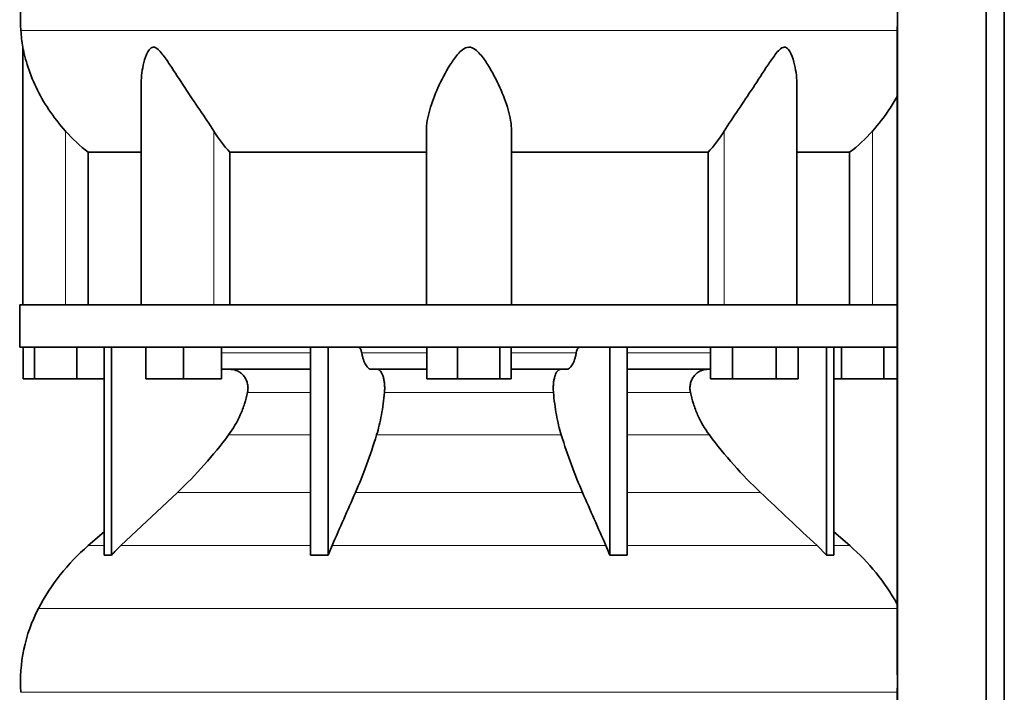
# Model space of a CAD drawing. Header units: millimetres. Extents: x 434 to 1326, y -2761 to 1974.
# Tile 23 of 33: x 950 to 1262, y -235 to -21. Entities that reach past the tile are written whole.
import ezdxf

# ---------------------------------------------------------------- set-up
doc = ezdxf.new("R2010")
doc.units = ezdxf.units.MM
doc.layers.add('MID_344-7', color=7, linetype='Continuous')
doc.layers.add('VSI344_DIFFUSORE', color=7, linetype='Continuous')

# ---------------------------------------------------------------- blocks, each defined once
blk = doc.blocks.new('SE3')
at = {"layer": 'MID_344-7', "color": 7, "linetype": 'Continuous', "lineweight": 35}
for p, q in [((1228.09, 1181.15), (1228.09, -320.85)), ((1256.22, -320.85), (1256.22, 1181.15)), ((1262.02, -320.85), (1262.02, 1181.15)), ((1228.02, -23.53), (1228.02, -111.85)), ((1228.07, -125.35), (1228.07, -111.85)), ((1228.02, -125.35), (1228.02, -229.29)), ((1228.02, -233.53), (1228.02, -320.85))]:
    blk.add_line(p, q, dxfattribs=at)
at = {"layer": 'VSI344_DIFFUSORE', "color": 4, "linetype": 'Continuous', "lineweight": 9}
for p, q in [((1228.02, -24.84), (950.09, -24.84)), ((964.22, -111.85), (964.22, -56.74)), ((1011.26, -111.85), (1011.26, -56.74)), ((1173.18, -111.85), (1173.18, -56.74)), ((1220.22, -111.85), (1220.22, -56.74)), ((1013.71, -127.13), (1042, -127.13)), ((1058.21, -127.13), (1078.84, -127.13)), ((1105.61, -127.13), (1126.23, -127.13)), ((1142.45, -127.13), (1168.87, -127.13)), ((1042, -139.68), (1022, -139.68)), ((1119.01, -139.68), (1065.43, -139.68)), ((1162.44, -139.68), (1142.45, -139.68)), ((1015.98, -153.15), (1042, -153.15)), ((1062.94, -153.15), (1121.5, -153.15)), ((1142.45, -153.15), (1168.46, -153.15)), ((999.73, -171.44), (1042, -171.44)), ((1056.21, -171.44), (1128.24, -171.44)), ((1142.45, -171.44), (1184.71, -171.44)), ((976.51, -188.3), (971.43, -188.3)), ((981.81, -188.3), (1042, -188.3)), ((1048.78, -188.3), (1135.66, -188.3)), ((1142.45, -188.3), (1202.64, -188.3)), ((1207.93, -188.3), (1213.01, -188.3)), ((955.65, -208.29), (1228.02, -208.29)), ((1228.02, -234.84), (950.09, -234.84))]:
    blk.add_line(p, q, dxfattribs=at)
at = {"layer": 'VSI344_DIFFUSORE', "color": 7, "linetype": 'Continuous', "lineweight": 35}
for p, q in [((950.72, -30.13), (950.72, -111.85)), ((988.21, -42.35), (988.21, -111.85)), ((1196.23, -111.85), (1196.23, -42.34)), ((1078.72, -111.85), (1078.72, -56.74)), ((1105.72, -111.85), (1105.72, -56.74)), ((971.47, -63.47), (988.21, -63.47)), ((971.47, -111.85), (971.47, -63.47)), ((1016.39, -63.47), (1078.72, -63.47)), ((1016.39, -111.85), (1016.39, -63.47)), ((1105.72, -63.47), (1168.06, -63.47)), ((1168.06, -63.47), (1168.06, -111.85)), ((1196.23, -63.47), (1212.97, -63.47)), ((1212.97, -63.47), (1212.97, -111.85)), ((949.72, -111.85), (1228.07, -111.85)), ((949.72, -111.85), (949.72, -125.35)), ((949.72, -125.35), (1228.07, -125.35)), ((950.84, -135.35), (950.84, -125.35)), ((954.42, -135.35), (954.42, -125.35)), ((967.81, -135.35), (967.81, -125.35)), ((976.51, -191.31), (976.51, -125.35)), ((978.81, -191.31), (978.81, -125.35)), ((989.71, -135.35), (989.71, -125.35)), ((1001.71, -135.35), (1001.71, -125.35)), ((1013.71, -135.35), (1013.71, -125.35)), ((1042, -191.31), (1042, -125.35)), ((1047.54, -191.31), (1047.54, -125.35)), ((1078.84, -135.35), (1078.84, -125.35)), ((1088.63, -135.35), (1088.63, -125.35)), ((1102.02, -135.35), (1102.02, -125.35)), ((1105.61, -135.35), (1105.61, -125.35)), ((1136.9, -191.31), (1136.9, -125.35)), ((1142.45, -191.31), (1142.45, -125.35)), ((1168.87, -135.35), (1168.87, -125.35)), ((1175.8, -135.35), (1175.8, -125.35)), ((1189.66, -135.35), (1189.66, -125.35)), ((1196.59, -135.35), (1196.59, -125.35)), ((1205.63, -191.31), (1205.63, -125.35)), ((1207.93, -191.31), (1207.93, -125.35)), ((1210.42, -135.35), (1210.42, -125.35)), ((1223.81, -135.35), (1223.81, -125.35)), ((1042, -132.35), (1013.71, -132.35)), ((1078.84, -132.35), (1061.34, -132.35)), ((1123.11, -132.35), (1105.61, -132.35)), ((1168.87, -132.35), (1142.45, -132.35)), ((954.42, -135.35), (950.84, -135.35)), ((967.81, -135.35), (954.42, -135.35)), ((976.51, -135.35), (967.81, -135.35)), ((1001.71, -135.35), (989.71, -135.35)), ((1013.71, -135.35), (1001.71, -135.35)), ((1088.63, -135.35), (1078.84, -135.35)), ((1102.02, -135.35), (1088.63, -135.35)), ((1105.61, -135.35), (1102.02, -135.35)), ((1175.8, -135.35), (1168.87, -135.35)), ((1189.66, -135.35), (1175.8, -135.35)), ((1196.59, -135.35), (1189.66, -135.35)), ((1210.42, -135.35), (1207.93, -135.35)), ((1223.81, -135.35), (1210.42, -135.35)), ((1228.02, -135.35), (1223.81, -135.35)), ((999.73, -171.44), (981.81, -188.3)), ((976.51, -183.88), (971.43, -188.3)), ((1213.01, -188.3), (1207.93, -183.88)), ((1047.54, -191.31), (1048.78, -188.3)), ((1202.64, -188.3), (1205.63, -191.31)), ((1042, -191.31), (1047.54, -191.31)), ((1205.63, -191.31), (1207.93, -191.31))]:
    blk.add_line(p, q, dxfattribs=at)
for centre, radius, start, end in [((999.9, -21.41), 49.92, 152.418, 183.9452), ((1003.47, -21.16), 53.5, 183.9452, 189.6558), ((1016.39, -240.02), 68.53, 131, 152.418), ((1168.05, -240.02), 68.53, 28.9585, 49), ((999.9, -231.41), 49.92, 152.418, 183.9452)]:
    blk.add_arc(centre, radius, start, end, dxfattribs=at)
for points, knots in [([(964.22, -56.74), (962.28, -54.57), (960.54, -52.32), (957.41, -47.65), (956.05, -45.25), (953.77, -40.47), (952.83, -38.05), (951.73, -34.49), (951.42, -33.32), (951.04, -31.72), (950.93, -31.2), (950.77, -30.42), (950.72, -30.14), (950.72, -30.13)], [0, 0, 0, 0, 0.125, 0.125, 0.25, 0.25, 0.375, 0.375, 0.4375, 0.4375, 0.46875, 0.46875, 0.4975138, 0.4975138, 0.4975138, 0.4975138]), ([(1011.26, -56.74), (1009.89, -54.58), (1008.37, -52.34), (1005.24, -47.68), (1003.63, -45.28), (1000.49, -40.51), (998.94, -38.1), (996.58, -34.55), (995.8, -33.37), (994.54, -31.77), (994.1, -31.26), (993.15, -30.42), (992.61, -30.11), (991.59, -30.16), (991.16, -30.51), (990.47, -31.38), (990.2, -31.89), (989.49, -33.51), (989.16, -34.67), (988.43, -37.97), (988.21, -40.18), (988.21, -42.35)], [0, 0, 0, 0, 0.125, 0.125, 0.25, 0.25, 0.375, 0.375, 0.4375, 0.4375, 0.46875, 0.46875, 0.5, 0.5, 0.53125, 0.53125, 0.5625, 0.5625, 0.625, 0.625, 0.7389823, 0.7389823, 0.7389823, 0.7389823]), ([(1105.72, -56.74), (1105.72, -54.58), (1105.32, -52.34), (1104.01, -47.68), (1103.09, -45.28), (1100.93, -40.51), (1099.68, -38.1), (1097.45, -34.55), (1096.65, -33.37), (1095.24, -31.77), (1094.74, -31.26), (1093.56, -30.42), (1092.85, -30.11), (1091.41, -30.16), (1090.73, -30.51), (1089.58, -31.38), (1089.09, -31.89), (1087.7, -33.51), (1086.92, -34.67), (1084.72, -38.18), (1083.47, -40.6), (1081.31, -45.37), (1080.43, -47.71), (1079.13, -52.31), (1078.72, -54.59), (1078.72, -56.74)], [0, 0, 0, 0, 0.125, 0.125, 0.25, 0.25, 0.375, 0.375, 0.4375, 0.4375, 0.46875, 0.46875, 0.5, 0.5, 0.53125, 0.53125, 0.5625, 0.5625, 0.625, 0.625, 0.75, 0.75, 0.875, 0.875, 1, 1, 1, 1]), ([(1196.23, -42.34), (1196.23, -40.14), (1196.01, -37.92), (1195.25, -34.55), (1194.9, -33.37), (1194.18, -31.77), (1193.9, -31.26), (1193.19, -30.42), (1192.73, -30.11), (1191.7, -30.16), (1191.17, -30.51), (1190.23, -31.38), (1189.81, -31.89), (1188.55, -33.51), (1187.78, -34.67), (1185.45, -38.18), (1183.89, -40.6), (1180.75, -45.37), (1179.18, -47.71), (1176.08, -52.31), (1174.55, -54.59), (1173.18, -56.74)], [0.2596572, 0.2596572, 0.2596572, 0.2596572, 0.375, 0.375, 0.4375, 0.4375, 0.46875, 0.46875, 0.5, 0.5, 0.53125, 0.53125, 0.5625, 0.5625, 0.625, 0.625, 0.75, 0.75, 0.875, 0.875, 1, 1, 1, 1]), ([(1228.04, -45.77), (1227.24, -47.22), (1226.37, -48.65), (1223.89, -52.34), (1222.15, -54.59), (1220.22, -56.74)], [0.7983155, 0.7983155, 0.7983155, 0.7983155, 0.875, 0.875, 1, 1, 1, 1]), ([(1057.14, -125.35), (1057.2, -125.35), (1057.25, -125.36), (1057.36, -125.4), (1057.42, -125.43), (1057.58, -125.55), (1057.68, -125.67), (1057.87, -125.99), (1057.95, -126.18), (1058.06, -126.51), (1058.1, -126.63), (1058.16, -126.87), (1058.19, -127), (1058.21, -127.13)], [0, 0, 0, 0, 0.125, 0.125, 0.25, 0.25, 0.5, 0.5, 0.75, 0.75, 0.875, 0.875, 1, 1, 1, 1]), ([(1061.34, -132.35), (1061.17, -132.35), (1061.01, -132.32), (1060.69, -132.2), (1060.53, -132.11), (1060.21, -131.87), (1060.06, -131.72), (1059.76, -131.36), (1059.62, -131.16), (1059.2, -130.46), (1058.96, -129.91), (1058.63, -128.95), (1058.53, -128.6), (1058.36, -127.89), (1058.28, -127.52), (1058.21, -127.13)], [0, 0, 0, 0, 0.125, 0.125, 0.25, 0.25, 0.375, 0.375, 0.5, 0.5, 0.75, 0.75, 0.875, 0.875, 1, 1, 1, 1]), ([(1123.11, -132.35), (1123.27, -132.35), (1123.43, -132.32), (1123.76, -132.2), (1123.91, -132.11), (1124.23, -131.87), (1124.38, -131.72), (1124.68, -131.36), (1124.82, -131.16), (1125.24, -130.46), (1125.49, -129.91), (1125.81, -128.95), (1125.91, -128.6), (1126.09, -127.89), (1126.16, -127.52), (1126.23, -127.13)], [0, 0, 0, 0, 0.125, 0.125, 0.25, 0.25, 0.375, 0.375, 0.5, 0.5, 0.75, 0.75, 0.875, 0.875, 1, 1, 1, 1]), ([(1127.3, -125.35), (1127.25, -125.35), (1127.19, -125.36), (1127.08, -125.4), (1127.03, -125.43), (1126.87, -125.55), (1126.76, -125.67), (1126.57, -125.99), (1126.49, -126.18), (1126.38, -126.51), (1126.34, -126.63), (1126.28, -126.87), (1126.26, -127), (1126.23, -127.13)], [0, 0, 0, 0, 0.125, 0.125, 0.25, 0.25, 0.5, 0.5, 0.75, 0.75, 0.875, 0.875, 1, 1, 1, 1]), ([(1022, -139.68), (1022.09, -139.24), (1022.14, -138.79), (1022.14, -137.9), (1022.09, -137.45), (1021.95, -136.79), (1021.89, -136.57), (1021.75, -136.15), (1021.67, -135.94), (1021.4, -135.33), (1021.18, -134.95), (1020.79, -134.43), (1020.65, -134.26), (1020.36, -133.94), (1020.21, -133.79), (1019.88, -133.51), (1019.71, -133.38), (1019.36, -133.15), (1019.18, -133.04), (1018.62, -132.74), (1018.23, -132.6), (1017.62, -132.45), (1017.42, -132.41), (1017, -132.36), (1016.8, -132.35), (1016.59, -132.35)], [0, 0, 0, 0, 0.125, 0.125, 0.25, 0.25, 0.3125, 0.3125, 0.375, 0.375, 0.5, 0.5, 0.5625, 0.5625, 0.625, 0.625, 0.6875, 0.6875, 0.75, 0.75, 0.875, 0.875, 0.9375, 0.9375, 1, 1, 1, 1]), ([(1063.19, -132.35), (1063.36, -132.35), (1063.53, -132.4), (1063.87, -132.6), (1064.03, -132.74), (1064.34, -133.14), (1064.49, -133.38), (1064.76, -133.94), (1064.88, -134.26), (1065.09, -134.96), (1065.19, -135.34), (1065.33, -136.15), (1065.39, -136.57), (1065.47, -137.45), (1065.49, -137.9), (1065.49, -138.79), (1065.47, -139.24), (1065.43, -139.68)], [0, 0, 0, 0, 0.125, 0.125, 0.25, 0.25, 0.375, 0.375, 0.5, 0.5, 0.625, 0.625, 0.75, 0.75, 0.875, 0.875, 1, 1, 1, 1]), ([(1121.25, -132.35), (1121.08, -132.35), (1120.91, -132.4), (1120.57, -132.6), (1120.41, -132.74), (1120.1, -133.14), (1119.95, -133.38), (1119.68, -133.94), (1119.56, -134.26), (1119.35, -134.96), (1119.26, -135.34), (1119.11, -136.15), (1119.05, -136.57), (1118.97, -137.45), (1118.96, -137.9), (1118.95, -138.79), (1118.97, -139.24), (1119.01, -139.68)], [0, 0, 0, 0, 0.125, 0.125, 0.25, 0.25, 0.375, 0.375, 0.5, 0.5, 0.625, 0.625, 0.75, 0.75, 0.875, 0.875, 1, 1, 1, 1]), ([(1162.44, -139.68), (1162.35, -139.24), (1162.31, -138.79), (1162.31, -137.9), (1162.35, -137.45), (1162.49, -136.79), (1162.55, -136.57), (1162.69, -136.15), (1162.77, -135.94), (1163.04, -135.33), (1163.26, -134.95), (1163.65, -134.43), (1163.79, -134.26), (1164.08, -133.94), (1164.24, -133.79), (1164.56, -133.51), (1164.73, -133.38), (1165.08, -133.15), (1165.26, -133.04), (1165.83, -132.74), (1166.21, -132.6), (1166.82, -132.45), (1167.03, -132.41), (1167.44, -132.36), (1167.65, -132.35), (1167.85, -132.35)], [0, 0, 0, 0, 0.125, 0.125, 0.25, 0.25, 0.3125, 0.3125, 0.375, 0.375, 0.5, 0.5, 0.5625, 0.5625, 0.625, 0.625, 0.6875, 0.6875, 0.75, 0.75, 0.875, 0.875, 0.9375, 0.9375, 1, 1, 1, 1]), ([(1015.98, -153.15), (1017.43, -151.19), (1018.67, -149.07), (1020.21, -145.64), (1020.65, -144.48), (1021.42, -142.11), (1021.74, -140.9), (1022, -139.68)], [0, 0, 0, 0, 0.5, 0.5, 0.75, 0.75, 1, 1, 1, 1]), ([(1065.43, -139.68), (1065.32, -140.9), (1065.19, -142.11), (1064.87, -144.48), (1064.69, -145.64), (1064.05, -149.07), (1063.54, -151.19), (1062.94, -153.15)], [0, 0, 0, 0, 0.25, 0.25, 0.5, 0.5, 1, 1, 1, 1]), ([(1119.01, -139.68), (1119.12, -140.9), (1119.25, -142.11), (1119.57, -144.48), (1119.75, -145.64), (1120.39, -149.07), (1120.9, -151.19), (1121.5, -153.15)], [0, 0, 0, 0, 0.25, 0.25, 0.5, 0.5, 1, 1, 1, 1]), ([(1168.46, -153.15), (1167.01, -151.19), (1165.77, -149.07), (1164.24, -145.64), (1163.79, -144.48), (1163.02, -142.11), (1162.7, -140.9), (1162.44, -139.68)], [0, 0, 0, 0, 0.5, 0.5, 0.75, 0.75, 1, 1, 1, 1]), ([(999.73, -171.44), (1002.67, -168.68), (1005.5, -165.76), (1010.96, -159.62), (1013.54, -156.44), (1015.98, -153.15)], [0, 0, 0, 0, 0.5, 0.5, 1, 1, 1, 1]), ([(1062.94, -153.15), (1061.93, -156.44), (1060.86, -159.62), (1058.6, -165.76), (1057.42, -168.68), (1056.21, -171.44)], [0, 0, 0, 0, 0.5, 0.5, 1, 1, 1, 1]), ([(1121.5, -153.15), (1122.51, -156.44), (1123.58, -159.62), (1125.84, -165.76), (1127.02, -168.68), (1128.24, -171.44)], [0, 0, 0, 0, 0.5, 0.5, 1, 1, 1, 1]), ([(1184.71, -171.44), (1181.77, -168.68), (1178.94, -165.76), (1173.48, -159.62), (1170.9, -156.44), (1168.46, -153.15)], [0, 0, 0, 0, 0.5, 0.5, 1, 1, 1, 1])]:
    blk.add_open_spline(points, degree=3, knots=knots, dxfattribs=at)
for points in [[(971.47, -63.47), (968.85, -61.45), (966.43, -59.21), (964.22, -56.74)], [(1016.39, -63.47), (1014.53, -61.45), (1012.82, -59.21), (1011.26, -56.74)], [(1173.18, -56.74), (1171.62, -59.21), (1169.91, -61.45), (1168.06, -63.47)], [(1220.22, -56.74), (1218.01, -59.21), (1215.59, -61.45), (1212.97, -63.47)], [(1048.78, -188.3), (1051.26, -182.68), (1053.73, -177.06), (1056.21, -171.44)], [(1135.66, -188.3), (1133.19, -182.68), (1130.71, -177.06), (1128.24, -171.44)], [(1184.71, -171.44), (1190.69, -177.06), (1196.66, -182.68), (1202.64, -188.3)], [(981.81, -188.3), (980.78, -189.27), (979.78, -190.27), (978.81, -191.31)], [(1136.9, -191.31), (1136.5, -190.27), (1136.09, -189.27), (1135.66, -188.3)], [(978.81, -191.31), (978.04, -191.26), (977.28, -191.26), (976.51, -191.31)], [(1142.45, -191.31), (1140.6, -191.26), (1138.75, -191.26), (1136.9, -191.31)]]:
    blk.add_open_spline(points, degree=3, dxfattribs=at)

msp = doc.modelspace()

# ---------------------------------------------------------------- block references
msp.add_blockref('SE3', (0, 0))

doc.saveas('drawing.dxf')
